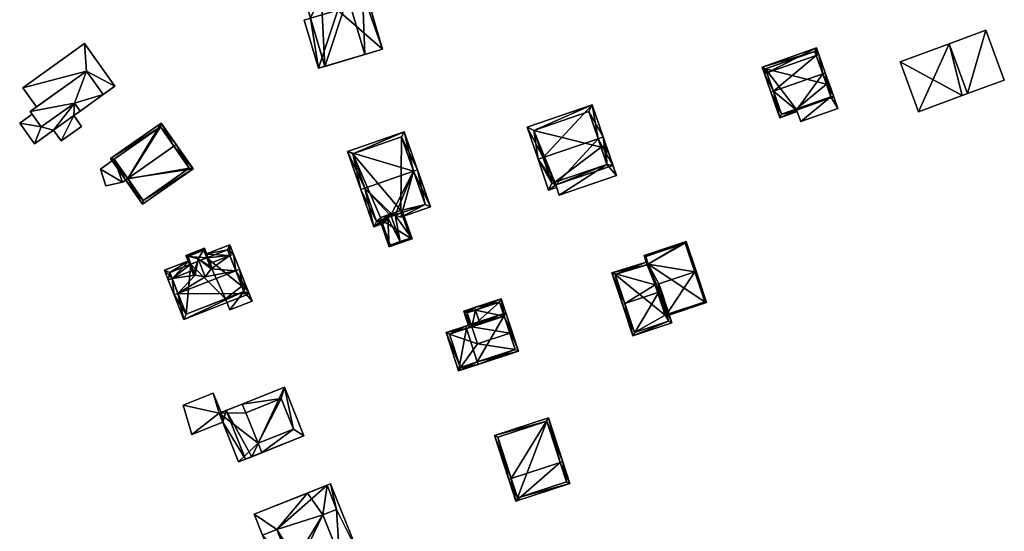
# Model space of a CAD drawing. Header units: inches. Extents: x 2685601 to 2690022, y 1235992 to 1239010.
# Tile 25 of 256: x 2685617 to 2685803, y 1236778 to 1236874. Entities that reach past the tile are written whole.
import ezdxf

# ---------------------------------------------------------------- set-up
doc = ezdxf.new("R2010")
doc.units = ezdxf.units.IN
doc.header["$MEASUREMENT"] = 0
doc.layers.add('Gebaeude Einzelhaus', color=10, linetype='Continuous')
doc.layers.add('Offenes Gebaeude', color=10, linetype='Continuous')

msp = doc.modelspace()

# ---------------------------------------------------------------- meshes
at = {"layer": 'Gebaeude Einzelhaus'}
mesh = msp.add_polyface(dxfattribs=at)
corners = [(2685673.405, 1236864.813, 504.323), (2685674.596, 1236865.165, 504.323), (2685671.911, 1236874.254, 504.323), (2685670.721, 1236873.903, 504.323), (2685681.683, 1236879.101, 504.323), (2685682.139, 1236867.393, 504.323), (2685685.508, 1236868.388, 504.323), (2685678.921, 1236878.286, 504.323), (2685680.685, 1236884.714, 504.323), (2685680.078, 1236884.535, 504.323), (2685678.921, 1236878.286, 507.168), (2685672.684, 1236883.005, 507.168), (2685673.915, 1236878.836, 507.168), (2685679.9, 1236885.136, 507.168), (2685674.596, 1236865.164, 507.168), (2685670.828, 1236877.925, 507.168), (2685682.139, 1236867.393, 507.168), (2685681.683, 1236879.101, 507.168), (2685670.721, 1236873.903, 495.193), (2685671.912, 1236874.254, 495.193), (2685673.405, 1236864.813, 495.193), (2685685.508, 1236868.388, 495.193), (2685682.529, 1236878.47, 501.054), (2685682.529, 1236878.47, 495.193), (2685680.685, 1236884.714, 501.055), (2685680.078, 1236884.535, 501.055), (2685677.073, 1236875.779, 495.193), (2685674.934, 1236883.015, 495.193), (2685680.078, 1236884.535, 495.193), (2685680.685, 1236884.714, 495.193), (2685670.828, 1236877.925, 495.193), (2685673.915, 1236878.836, 495.193), (2685679.985, 1236884.849, 501.055), (2685679.9, 1236885.136, 495.193), (2685679.985, 1236884.849, 495.193), (2685672.684, 1236883.005, 495.193)]
mesh.append_faces([[corners[k] for k in face] for face in [(13, 10, 17), (10, 14, 16), (10, 12, 14), (14, 12, 15), (13, 11, 10), (10, 11, 12), (4, 8, 9), (4, 6, 8), (7, 5, 4), (4, 5, 6), (0, 2, 3), (0, 1, 2)]], dxfattribs={"color": 13})
mesh.append_faces([[corners[k] for k in face] for face in [(27, 34, 28), (27, 33, 34), (27, 35, 33), (30, 31, 19), (19, 31, 26), (26, 31, 27), (27, 31, 35), (12, 11, 31), (31, 11, 35), (11, 13, 35), (35, 13, 33), (33, 32, 34), (32, 9, 25), (9, 17, 4), (33, 13, 32), (32, 13, 9), (9, 13, 17), (17, 10, 4), (4, 10, 7), (10, 16, 7), (7, 16, 5), (14, 1, 16), (16, 1, 5), (14, 2, 1), (2, 30, 19), (14, 15, 2), (2, 15, 30), (15, 12, 30), (30, 12, 31), (23, 28, 29), (23, 27, 28), (21, 26, 23), (23, 26, 27), (21, 20, 26), (26, 20, 19), (19, 20, 18), (24, 25, 8), (8, 25, 9), (8, 22, 24), (22, 21, 23), (8, 6, 22), (22, 6, 21), (5, 21, 6), (1, 20, 5), (5, 20, 21), (1, 0, 20), (0, 3, 20), (20, 3, 18), (3, 2, 18), (18, 2, 19)]], dxfattribs={"color": 41})
mesh = msp.add_polyface(dxfattribs=at)
corners = [(2685795.717, 1236860.038, 477.162), (2685802.65, 1236862.594, 477.162), (2685799.184, 1236871.994, 477.222), (2685792.251, 1236869.438, 477.222), (2685799.184, 1236871.994, 468.931), (2685802.65, 1236862.594, 468.931), (2685792.251, 1236869.438, 468.931), (2685795.717, 1236860.038, 468.931)]
mesh.append_faces([[corners[k] for k in face] for face in [(0, 2, 3), (0, 1, 2)]], dxfattribs={"color": 13})
mesh.append_faces([[corners[k] for k in face] for face in [(6, 4, 7), (7, 4, 5), (0, 5, 1), (0, 7, 5), (2, 4, 3), (3, 4, 6), (2, 1, 4), (4, 1, 5)]], dxfattribs={"color": 41})
mesh = msp.add_polyface(dxfattribs=at)
corners = [(2685786.486, 1236856.634, 482.932), (2685792.251, 1236869.438, 482.932), (2685783.02, 1236866.035, 482.932), (2685795.717, 1236860.038, 482.932), (2685792.251, 1236869.438, 477.222), (2685795.717, 1236860.038, 477.162), (2685792.251, 1236869.438, 468.931), (2685783.02, 1236866.035, 468.931), (2685786.486, 1236856.634, 468.931), (2685794.69, 1236859.659, 468.931), (2685795.717, 1236860.038, 468.931)]
mesh.append_faces([[corners[k] for k in face] for face in [(3, 1, 0), (0, 1, 2)]], dxfattribs={"color": 13})
mesh.append_faces([[corners[k] for k in face] for face in [(6, 9, 7), (7, 9, 8), (6, 10, 9), (0, 5, 3), (5, 9, 10), (0, 8, 5), (5, 8, 9), (0, 2, 8), (8, 2, 7), (4, 2, 1), (4, 7, 2), (4, 6, 7), (5, 4, 3), (3, 4, 1)]], dxfattribs={"color": 41})
mesh = msp.add_polyface(dxfattribs=at)
corners = [(2685768.443, 1236863.778, 490.653), (2685767.691, 1236867.403, 487.239), (2685767.219, 1236867.236, 487.239), (2685768.915, 1236863.945, 490.653), (2685759.133, 1236860.483, 490.653), (2685757.909, 1236863.941, 487.239), (2685757.438, 1236863.774, 487.239), (2685758.661, 1236860.316, 490.653), (2685760.364, 1236855.503, 486.608), (2685763.622, 1236856.655, 486.608), (2685763.516, 1236856.955, 486.86), (2685770.512, 1236859.43, 486.86), (2685767.255, 1236868.634, 486.608), (2685757.001, 1236865.006, 486.608), (2685760.669, 1236856.141, 487.004), (2685769.98, 1236859.435, 487.004), (2685766.95, 1236867.996, 486.849), (2685757.64, 1236864.701, 486.85), (2685766.95, 1236867.996, 475.619), (2685769.144, 1236861.796, 486.86), (2685769.144, 1236861.796, 475.619), (2685769.98, 1236859.435, 486.86), (2685757.64, 1236864.701, 475.619), (2685760.669, 1236856.141, 475.619), (2685763.455, 1236857.127, 486.86), (2685763.455, 1236857.127, 475.619), (2685769.98, 1236859.435, 475.619)]
mesh.append_faces([[corners[k] for k in face] for face in [(6, 4, 7), (6, 5, 4), (13, 17, 6), (6, 17, 5), (1, 16, 12), (12, 16, 13), (13, 16, 17), (1, 2, 16), (10, 15, 11), (11, 15, 3), (3, 15, 0), (8, 14, 9), (9, 14, 10), (10, 14, 15), (8, 7, 14), (14, 7, 4), (3, 0, 1), (1, 0, 2), (5, 13, 6), (1, 12, 2), (2, 12, 5), (5, 12, 13), (8, 4, 7), (0, 11, 3), (8, 10, 4), (4, 10, 0), (0, 10, 11), (8, 9, 10), (4, 6, 7), (4, 5, 6), (0, 2, 4), (4, 2, 5), (3, 1, 0), (0, 1, 2)]], dxfattribs={"color": 13})
mesh.append_faces([[corners[k] for k in face] for face in [(20, 22, 18), (20, 25, 22), (22, 25, 23), (20, 26, 25), (15, 24, 21), (24, 23, 25), (15, 14, 24), (24, 14, 23), (5, 14, 4), (5, 23, 14), (5, 22, 23), (5, 17, 22), (17, 16, 22), (22, 16, 18), (19, 15, 21), (19, 0, 15), (18, 2, 20), (20, 2, 19), (19, 2, 0), (18, 16, 2)]], dxfattribs={"color": 41})
mesh = msp.add_polyface(dxfattribs=at)
corners = [(2685627.419, 1236858.269, 518.808), (2685628.497, 1236856.761, 518.808), (2685632.841, 1236859.867, 518.808), (2685629.71, 1236864.247, 518.808), (2685619.111, 1236856.668, 518.808), (2685621.164, 1236853.796, 518.808), (2685632.841, 1236859.867, 516.666), (2685629.71, 1236864.247, 507.087), (2685629.71, 1236864.247, 516.666), (2685632.841, 1236859.867, 507.087), (2685629.71, 1236864.247, 516.766), (2685632.841, 1236859.867, 516.766), (2685620.309, 1236857.525, 516.666), (2685619.111, 1236856.668, 507.087), (2685620.309, 1236857.525, 516.766), (2685619.472, 1236856.163, 516.666), (2685619.472, 1236856.163, 516.766), (2685621.164, 1236853.796, 507.087), (2685621.164, 1236853.796, 516.666), (2685621.164, 1236853.796, 516.766), (2685627.419, 1236858.269, 507.087), (2685627.419, 1236858.269, 516.666), (2685627.419, 1236858.269, 516.766), (2685628.497, 1236856.761, 516.766), (2685628.497, 1236856.761, 507.087), (2685628.497, 1236856.761, 516.666)]
mesh.append_faces([[corners[k] for k in face] for face in [(0, 4, 5), (0, 3, 4), (0, 2, 3), (0, 1, 2)]], dxfattribs={"color": 13})
mesh.append_faces([[corners[k] for k in face] for face in [(20, 9, 24), (20, 7, 9), (17, 13, 20), (20, 13, 7), (6, 24, 9), (11, 25, 6), (6, 25, 24), (11, 23, 25), (11, 2, 23), (23, 2, 1), (20, 24, 21), (21, 24, 25), (1, 0, 23), (23, 0, 22), (0, 5, 22), (22, 5, 19), (17, 20, 18), (18, 20, 21), (5, 16, 19), (15, 17, 18), (15, 13, 17), (5, 4, 16), (16, 4, 15), (15, 4, 13), (7, 12, 8), (14, 3, 10), (12, 4, 14), (14, 4, 3), (7, 13, 12), (12, 13, 4), (3, 2, 10), (10, 2, 11), (9, 7, 6), (6, 7, 8)]], dxfattribs={"color": 41})
mesh = msp.add_polyface(dxfattribs=at)
corners = [(2685769.98, 1236859.435, 486.86), (2685764.286, 1236854.776, 486.86), (2685771.283, 1236857.253, 486.86), (2685763.516, 1236856.955, 486.86), (2685770.512, 1236859.43, 486.86), (2685769.616, 1236861.963, 486.86), (2685769.144, 1236861.796, 486.86), (2685763.455, 1236857.127, 486.86), (2685769.616, 1236861.963, 475.619), (2685771.283, 1236857.253, 475.619), (2685769.144, 1236861.796, 475.619), (2685764.286, 1236854.776, 475.619), (2685763.455, 1236857.127, 475.619), (2685769.98, 1236859.435, 475.619)]
mesh.append_faces([[corners[k] for k in face] for face in [(3, 0, 7), (0, 5, 6), (0, 4, 5), (0, 2, 4), (3, 1, 0), (0, 1, 2)]], dxfattribs={"color": 13})
mesh.append_faces([[corners[k] for k in face] for face in [(12, 13, 11), (11, 13, 9), (9, 13, 8), (8, 13, 10), (2, 1, 9), (9, 1, 11), (12, 3, 7), (12, 11, 3), (3, 11, 1), (6, 5, 10), (10, 5, 8), (9, 4, 2), (9, 8, 4), (4, 8, 5)]], dxfattribs={"color": 41})
mesh = msp.add_polyface(dxfattribs=at)
corners = [(2685715.742, 1236848.007, 502.243), (2685724.991, 1236857.924, 498.831), (2685712.728, 1236853.726, 498.831), (2685726.114, 1236851.556, 502.243), (2685727.06, 1236851.88, 502.243), (2685714.796, 1236847.683, 502.243), (2685718.121, 1236842.843, 498.748), (2685716.783, 1236841.879, 498.452), (2685718.276, 1236842.39, 498.452), (2685728.891, 1236846.529, 498.748), (2685724.369, 1236856.654, 499.365), (2685713.998, 1236853.104, 499.365), (2685717.405, 1236843.149, 499.07), (2685727.776, 1236846.699, 499.071), (2685726.662, 1236849.954, 498.586), (2685724.369, 1236856.654, 487.203), (2685727.776, 1236846.699, 498.727), (2685726.662, 1236849.954, 487.203), (2685713.998, 1236853.104, 487.203), (2685717.405, 1236843.149, 487.203), (2685717.952, 1236843.336, 498.727), (2685717.952, 1236843.336, 487.203), (2685727.776, 1236846.699, 487.203)]
mesh.append_faces([[corners[k] for k in face] for face in [(7, 6, 8), (6, 13, 9), (9, 13, 4), (4, 13, 3), (7, 12, 6), (6, 12, 13), (7, 5, 12), (12, 5, 0), (1, 11, 2), (2, 11, 5), (5, 11, 0), (4, 10, 1), (1, 10, 11), (4, 3, 10), (3, 9, 4), (5, 6, 0), (0, 6, 3), (3, 6, 9), (5, 7, 6), (6, 7, 8), (0, 2, 5), (4, 1, 3), (3, 1, 0), (0, 1, 2)]], dxfattribs={"color": 13})
mesh.append_faces([[corners[k] for k in face] for face in [(17, 18, 15), (17, 21, 18), (18, 21, 19), (17, 22, 21), (13, 20, 16), (20, 19, 21), (13, 12, 20), (20, 12, 19), (12, 18, 19), (0, 11, 12), (12, 11, 18), (11, 10, 18), (18, 10, 15), (15, 14, 17), (14, 13, 16), (14, 3, 13), (15, 10, 14), (14, 10, 3)]], dxfattribs={"color": 41})
mesh = msp.add_polyface(dxfattribs=at)
corners = [(2685646.169, 1236850.164, 518.504), (2685649.771, 1236845.9, 515.722), (2685646.578, 1236850.451, 518.504), (2685637.481, 1236844.069, 518.504), (2685640.265, 1236839.23, 515.722), (2685637.071, 1236843.781, 518.504), (2685643.75, 1236854.481, 516.102), (2685634.244, 1236847.813, 516.102), (2685649.075, 1236846.023, 515.972), (2685640.388, 1236839.926, 515.972), (2685643.628, 1236853.785, 516.346), (2685634.94, 1236847.69, 516.346), (2685643.628, 1236853.785, 505.602), (2685649.075, 1236846.023, 505.602), (2685634.94, 1236847.69, 505.602), (2685637.521, 1236844.012, 513.356), (2685640.388, 1236839.926, 505.602), (2685634.942, 1236847.687, 512.85), (2685634.942, 1236847.687, 505.602), (2685637.521, 1236844.012, 505.602)]
mesh.append_faces([[corners[k] for k in face] for face in [(3, 9, 5), (11, 3, 5), (5, 9, 4), (10, 11, 7), (7, 11, 5), (6, 10, 7), (0, 10, 2), (8, 0, 2), (2, 10, 6), (1, 9, 8), (4, 9, 1), (1, 8, 2), (3, 7, 5), (2, 6, 0), (0, 6, 3), (3, 6, 7), (4, 3, 5), (4, 1, 3), (3, 1, 0), (0, 1, 2)]], dxfattribs={"color": 13})
mesh.append_faces([[corners[k] for k in face] for face in [(12, 18, 14), (13, 19, 12), (12, 19, 18), (13, 16, 19), (8, 9, 13), (13, 9, 16), (16, 15, 19), (17, 14, 18), (15, 11, 17), (17, 11, 14), (15, 3, 11), (16, 9, 15), (15, 9, 3), (11, 10, 14), (14, 10, 12), (0, 8, 10), (10, 8, 12), (12, 8, 13)]], dxfattribs={"color": 41})
mesh = msp.add_polyface(dxfattribs=at)
corners = [(2685691.336, 1236845.456, 508.255), (2685689.539, 1236852.859, 505.093), (2685678.905, 1236849.135, 505.093), (2685692.044, 1236845.704, 508.255), (2685682.118, 1236842.229, 508.255), (2685681.41, 1236841.981, 508.255), (2685683.864, 1236834.975, 504.841), (2685685.877, 1236835.68, 504.841), (2685686.46, 1236836.679, 505.186), (2685686.815, 1236837.286, 505.396), (2685687.189, 1236837.417, 505.396), (2685687.849, 1236837.165, 505.186), (2685688.935, 1236836.751, 504.841), (2685694.498, 1236838.699, 504.841), (2685689.079, 1236851.903, 505.406), (2685679.861, 1236848.675, 505.406), (2685684.324, 1236835.931, 505.186), (2685693.541, 1236839.159, 505.186), (2685693.541, 1236839.159, 496.443), (2685689.079, 1236851.903, 496.443), (2685679.861, 1236848.675, 496.443), (2685684.324, 1236835.931, 496.443), (2685685.256, 1236836.257, 504.686), (2685685.256, 1236836.257, 496.443), (2685689.065, 1236837.592, 504.685), (2685689.065, 1236837.592, 496.443), (2685688.915, 1236838.021, 496.443), (2685685.105, 1236836.688, 496.443)]
mesh.append_faces([[corners[k] for k in face] for face in [(17, 12, 11), (17, 13, 12), (17, 3, 13), (17, 0, 3), (6, 16, 7), (7, 16, 8), (6, 5, 16), (16, 5, 4), (1, 15, 2), (2, 15, 5), (5, 15, 4), (3, 14, 1), (1, 14, 15), (3, 0, 14), (6, 4, 5), (0, 13, 3), (0, 12, 13), (0, 11, 12), (4, 10, 0), (0, 10, 11), (6, 9, 4), (4, 9, 10), (6, 8, 9), (6, 7, 8), (0, 2, 4), (4, 2, 5), (3, 1, 0), (0, 1, 2)]], dxfattribs={"color": 13})
mesh.append_faces([[corners[k] for k in face] for face in [(20, 27, 21), (21, 27, 23), (18, 26, 19), (19, 26, 20), (20, 26, 27), (18, 25, 26), (18, 24, 25), (18, 17, 24), (24, 17, 11), (22, 21, 23), (8, 16, 22), (22, 16, 21), (4, 21, 16), (4, 20, 21), (4, 15, 20), (15, 14, 20), (20, 14, 19), (0, 19, 14), (0, 18, 19), (0, 17, 18)]], dxfattribs={"color": 41})
mesh = msp.add_polyface(dxfattribs=at)
corners = [(2685727.609, 1236850.278, 498.586), (2685726.662, 1236849.954, 498.586), (2685727.776, 1236846.699, 498.727), (2685718.121, 1236842.843, 498.748), (2685717.952, 1236843.336, 498.727), (2685718.778, 1236840.925, 498.831), (2685729.548, 1236844.611, 498.831), (2685728.891, 1236846.529, 498.748), (2685727.609, 1236850.278, 487.203), (2685729.548, 1236844.611, 487.203), (2685726.662, 1236849.954, 487.203), (2685718.778, 1236840.925, 487.203), (2685717.952, 1236843.336, 487.203), (2685727.776, 1236846.699, 487.203)]
mesh.append_faces([[corners[k] for k in face] for face in [(0, 2, 7), (7, 2, 6), (6, 2, 5), (5, 2, 3), (3, 2, 4), (0, 1, 2)]], dxfattribs={"color": 13})
mesh.append_faces([[corners[k] for k in face] for face in [(12, 13, 11), (11, 13, 9), (9, 13, 8), (8, 13, 10), (6, 5, 9), (9, 5, 11), (11, 3, 12), (12, 3, 4), (11, 5, 3), (1, 0, 10), (10, 0, 8), (9, 7, 6), (9, 8, 7), (7, 8, 0)]], dxfattribs={"color": 41})
mesh = msp.add_polyface(dxfattribs=at)
corners = [(2685632.308, 1236845.838, 512.85), (2685633.349, 1236842.649, 513.212), (2685636.506, 1236843.396, 513.347), (2685634.942, 1236847.687, 512.85), (2685637.521, 1236844.012, 513.356), (2685632.308, 1236845.838, 505.602), (2685634.942, 1236847.687, 505.602), (2685633.349, 1236842.649, 505.602), (2685637.521, 1236844.012, 505.602), (2685636.506, 1236843.396, 505.602)]
mesh.append_faces([[corners[k] for k in face] for face in [(0, 2, 3), (3, 2, 4), (0, 1, 2)]], dxfattribs={"color": 13})
mesh.append_faces([[corners[k] for k in face] for face in [(6, 9, 5), (5, 9, 7), (6, 8, 9), (2, 1, 9), (9, 1, 7), (9, 8, 2), (2, 8, 4), (1, 0, 7), (7, 0, 5), (5, 3, 6), (5, 0, 3)]], dxfattribs={"color": 41})
mesh = msp.add_polyface(dxfattribs=at)
corners = [(2685685.256, 1236836.257, 504.686), (2685685.019, 1236836.175, 504.588), (2685686.763, 1236831.196, 504.588), (2685688.811, 1236832.179, 505.473), (2685688.894, 1236831.943, 505.473), (2685686.46, 1236836.679, 505.186), (2685687.001, 1236837.351, 505.473), (2685686.815, 1236837.286, 505.396), (2685686.945, 1236837.51, 505.473), (2685691.045, 1236832.696, 504.588), (2685689.065, 1236837.592, 504.685), (2685689.302, 1236837.674, 504.588), (2685687.849, 1236837.165, 505.186), (2685687.189, 1236837.417, 505.396), (2685690.726, 1236832.85, 504.685), (2685686.916, 1236831.515, 504.686), (2685686.916, 1236831.515, 496.443), (2685690.726, 1236832.85, 496.443), (2685689.065, 1236837.592, 496.443), (2685685.256, 1236836.257, 496.443), (2685685.105, 1236836.688, 496.443), (2685688.915, 1236838.021, 496.443)]
mesh.append_faces([[corners[k] for k in face] for face in [(15, 1, 0), (15, 2, 1), (15, 4, 2), (15, 3, 4), (6, 7, 8), (6, 8, 13), (4, 14, 9), (9, 14, 11), (11, 14, 10), (4, 3, 14), (6, 13, 8), (3, 12, 6), (6, 12, 13), (3, 9, 12), (12, 9, 10), (10, 9, 11), (3, 4, 9), (5, 6, 7), (7, 6, 8), (5, 3, 6), (0, 2, 5), (5, 2, 3), (3, 2, 4), (0, 1, 2)]], dxfattribs={"color": 13})
mesh.append_faces([[corners[k] for k in face] for face in [(18, 20, 21), (17, 19, 18), (18, 19, 20), (17, 16, 19), (16, 15, 19), (19, 15, 0), (6, 13, 7), (17, 18, 14), (14, 18, 10), (14, 16, 17), (14, 15, 16), (14, 3, 15)]], dxfattribs={"color": 41})
mesh = msp.add_polyface(dxfattribs=at)
corners = [(2685657.839, 1236826.685, 519.594), (2685657.421, 1236829.8, 516.182), (2685656.724, 1236829.526, 516.182), (2685658.538, 1236826.959, 519.594), (2685653.176, 1236827.049, 517.311), (2685652.807, 1236827.988, 516.182), (2685652.081, 1236825.517, 518.456), (2685646.93, 1236822.399, 519.594), (2685650.151, 1236825.868, 517.303), (2685645.814, 1236825.242, 516.182), (2685649.784, 1236826.801, 516.182), (2685646.231, 1236822.125, 519.594), (2685645.115, 1236824.968, 516.182), (2685648.039, 1236817.521, 515.234), (2685660.345, 1236822.354, 515.234), (2685649.079, 1236828.596, 515.234), (2685644.41, 1236826.763, 515.234), (2685649.353, 1236827.898, 515.603), (2685656.716, 1236831.595, 515.234), (2685652.102, 1236829.783, 515.234), (2685652.377, 1236829.085, 515.603), (2685648.463, 1236818.494, 515.896), (2685659.373, 1236822.778, 515.895), (2685656.293, 1236830.623, 515.603), (2685645.383, 1236826.339, 515.603), (2685658.975, 1236823.792, 513.337), (2685656.293, 1236830.623, 504.448), (2685659.373, 1236822.778, 513.337), (2685658.975, 1236823.792, 504.448), (2685652.377, 1236829.085, 504.448), (2685645.383, 1236826.339, 504.448), (2685649.353, 1236827.898, 504.448), (2685648.463, 1236818.494, 504.448), (2685655.906, 1236821.417, 513.337), (2685655.906, 1236821.417, 504.448), (2685659.373, 1236822.778, 504.448)]
mesh.append_faces([[corners[k] for k in face] for face in [(12, 9, 11), (11, 9, 7), (24, 15, 17), (24, 16, 15), (24, 12, 16), (24, 9, 12), (1, 23, 18), (18, 23, 19), (19, 23, 20), (1, 2, 23), (14, 22, 3), (3, 22, 0), (21, 11, 7), (14, 13, 22), (22, 13, 21), (21, 13, 11), (3, 0, 1), (1, 0, 2), (2, 20, 5), (2, 19, 20), (1, 18, 2), (2, 18, 19), (17, 9, 10), (9, 16, 12), (17, 15, 9), (9, 15, 16), (7, 14, 0), (0, 14, 3), (11, 13, 7), (7, 13, 14), (7, 9, 11), (11, 9, 12), (7, 8, 9), (9, 8, 10), (0, 6, 7), (7, 6, 8), (0, 4, 6), (0, 2, 4), (4, 2, 5), (3, 1, 0), (0, 1, 2)]], dxfattribs={"color": 13})
mesh.append_faces([[corners[k] for k in face] for face in [(28, 29, 26), (31, 32, 30), (28, 34, 29), (29, 34, 31), (31, 34, 32), (28, 35, 34), (22, 33, 27), (33, 32, 34), (22, 21, 33), (33, 21, 32), (9, 21, 7), (9, 32, 21), (9, 30, 32), (9, 24, 30), (30, 17, 31), (30, 24, 17), (26, 29, 23), (23, 29, 20), (26, 25, 28), (25, 22, 27), (25, 2, 22), (22, 2, 0), (26, 23, 25), (25, 23, 2)]], dxfattribs={"color": 41})
mesh = msp.add_polyface(dxfattribs=at)
corners = [(2685735.569, 1236827.893, 494.048), (2685734.758, 1236829.526, 492.352), (2685735.171, 1236828.293, 493.573), (2685742.694, 1236832.185, 492.352), (2685735.33, 1236827.819, 494.043), (2685737.086, 1236824.076, 497.899), (2685736.872, 1236824.004, 497.899), (2685737.561, 1236824.235, 497.899), (2685744.333, 1236826.505, 497.899), (2685744.57, 1236826.584, 497.899), (2685738.981, 1236818.422, 492.454), (2685746.544, 1236820.693, 492.226), (2685739.06, 1236818.185, 492.226), (2685742.536, 1236831.869, 492.586), (2685735.074, 1236829.369, 492.586), (2685746.228, 1236820.85, 492.454), (2685742.536, 1236831.869, 484.929), (2685746.228, 1236820.85, 484.929), (2685735.074, 1236829.369, 484.929), (2685735.569, 1236827.893, 484.929), (2685738.981, 1236818.422, 484.929), (2685738.766, 1236818.35, 484.929)]
mesh.append_faces([[corners[k] for k in face] for face in [(12, 15, 11), (11, 15, 9), (9, 15, 8), (12, 10, 15), (2, 0, 4), (1, 14, 2), (2, 14, 0), (1, 13, 14), (13, 9, 8), (1, 3, 13), (13, 3, 9), (8, 11, 9), (7, 10, 8), (8, 10, 11), (11, 10, 12), (7, 5, 10), (3, 8, 9), (3, 0, 8), (8, 0, 7), (7, 0, 5), (5, 0, 6), (0, 2, 4), (3, 1, 0), (0, 1, 2)]], dxfattribs={"color": 13})
mesh.append_faces([[corners[k] for k in face] for face in [(20, 19, 17), (17, 19, 16), (16, 19, 18), (20, 21, 19), (17, 15, 20), (20, 15, 10), (0, 14, 19), (19, 14, 18), (14, 13, 18), (18, 13, 16), (8, 15, 13), (13, 15, 16), (16, 15, 17)]], dxfattribs={"color": 41})
mesh = msp.add_polyface(dxfattribs=at)
corners = [(2685651.724, 1236830.559, 517.361), (2685653.349, 1236827.29, 517.13), (2685651.929, 1236830.908, 517.13), (2685650.751, 1236828.903, 518.456), (2685653.176, 1236827.049, 517.311), (2685652.081, 1236825.517, 518.456), (2685649.862, 1236825.921, 517.13), (2685650.151, 1236825.868, 517.303), (2685648.844, 1236829.427, 517.362), (2685648.441, 1236829.538, 517.13), (2685651.788, 1236830.584, 517.311), (2685648.765, 1236829.396, 517.303), (2685652.807, 1236827.988, 516.182), (2685652.377, 1236829.085, 515.603), (2685651.788, 1236830.584, 504.448), (2685652.377, 1236829.085, 504.448), (2685648.765, 1236829.396, 504.448), (2685649.353, 1236827.898, 515.603), (2685649.784, 1236826.801, 516.182), (2685649.353, 1236827.898, 504.448)]
mesh.append_faces([[corners[k] for k in face] for face in [(9, 11, 6), (6, 11, 7), (9, 8, 11), (2, 8, 9), (2, 0, 8), (10, 1, 4), (10, 2, 1), (10, 0, 2), (2, 8, 0), (0, 8, 3), (2, 9, 8), (3, 7, 5), (9, 6, 8), (8, 6, 3), (3, 6, 7), (4, 3, 5), (4, 1, 3), (3, 1, 0), (0, 1, 2)]], dxfattribs={"color": 13})
mesh.append_faces([[corners[k] for k in face] for face in [(15, 16, 14), (15, 19, 16), (17, 16, 19), (7, 11, 18), (18, 11, 17), (17, 11, 16), (11, 14, 16), (8, 10, 11), (11, 10, 14), (8, 0, 10), (14, 13, 15), (14, 10, 13), (13, 10, 12), (12, 10, 4)]], dxfattribs={"color": 41})
mesh = msp.add_polyface(dxfattribs=at)
corners = [(2685735.33, 1236827.819, 494.043), (2685736.872, 1236824.004, 497.899), (2685735.569, 1236827.893, 494.048), (2685728.689, 1236826.274, 493.436), (2685731.149, 1236820.509, 499.304), (2685737.562, 1236822.657, 499.304), (2685737.086, 1236824.076, 497.899), (2685735.171, 1236828.293, 493.573), (2685730.675, 1236820.35, 499.303), (2685737.561, 1236824.235, 497.899), (2685738.036, 1236822.816, 499.304), (2685732.663, 1236814.42, 493.489), (2685740.023, 1236816.886, 493.489), (2685732.978, 1236815.053, 493.954), (2685739.39, 1236817.201, 493.954), (2685729.325, 1236825.949, 493.915), (2685738.981, 1236818.422, 492.454), (2685739.39, 1236817.201, 484.929), (2685738.981, 1236818.422, 484.929), (2685729.325, 1236825.949, 484.929), (2685735.569, 1236827.893, 484.929), (2685732.978, 1236815.053, 484.929), (2685738.766, 1236818.35, 484.929)]
mesh.append_faces([[corners[k] for k in face] for face in [(8, 15, 4), (15, 7, 0), (8, 3, 15), (15, 3, 7), (9, 5, 6), (9, 10, 5), (11, 14, 12), (12, 14, 10), (10, 14, 5), (11, 13, 14), (11, 8, 13), (13, 8, 4), (5, 12, 10), (8, 11, 4), (4, 11, 5), (5, 11, 12), (6, 5, 9), (9, 5, 10), (4, 3, 8), (3, 0, 7), (6, 1, 5), (5, 1, 4), (4, 1, 3), (3, 1, 0), (0, 1, 2)]], dxfattribs={"color": 13})
mesh.append_faces([[corners[k] for k in face] for face in [(17, 22, 18), (22, 19, 20), (17, 21, 22), (22, 21, 19), (14, 13, 17), (17, 13, 21), (4, 15, 13), (13, 15, 21), (21, 15, 19), (19, 0, 20), (20, 0, 2), (19, 15, 0), (5, 16, 6), (16, 17, 18), (5, 14, 16), (16, 14, 17)]], dxfattribs={"color": 41})
mesh = msp.add_polyface(dxfattribs=at)
corners = [(2685659.373, 1236822.778, 513.337), (2685656.729, 1236819.321, 513.337), (2685660.894, 1236820.956, 513.337), (2685655.906, 1236821.417, 513.337), (2685659.673, 1236824.066, 513.337), (2685658.975, 1236823.792, 513.337), (2685658.975, 1236823.792, 504.448), (2685659.673, 1236824.066, 504.448), (2685656.729, 1236819.321, 504.448), (2685655.906, 1236821.417, 504.448), (2685660.894, 1236820.956, 504.448), (2685659.373, 1236822.778, 504.448)]
mesh.append_faces([[corners[k] for k in face] for face in [(0, 4, 5), (0, 2, 4), (3, 1, 0), (0, 1, 2)]], dxfattribs={"color": 13})
mesh.append_faces([[corners[k] for k in face] for face in [(7, 11, 6), (11, 8, 9), (7, 10, 11), (11, 10, 8), (4, 2, 7), (7, 2, 10), (2, 1, 10), (10, 1, 8), (9, 8, 3), (3, 8, 1), (5, 4, 6), (6, 4, 7)]], dxfattribs={"color": 41})
mesh = msp.add_polyface(dxfattribs=at)
corners = [(2685702.308, 1236816.119, 503.707), (2685700.805, 1236819.096, 503.175), (2685701.832, 1236815.963, 503.175), (2685702.996, 1236819.289, 505.45), (2685702.84, 1236819.764, 505.45), (2685703.867, 1236816.63, 505.45), (2685710.089, 1236814.623, 503.175), (2685708.416, 1236818.12, 503.39), (2685709.458, 1236814.943, 503.39), (2685707.864, 1236821.41, 503.175), (2685709.614, 1236814.467, 503.39), (2685707.544, 1236820.779, 503.39), (2685701.436, 1236818.778, 503.707), (2685709.458, 1236814.943, 494.452), (2685707.544, 1236820.779, 494.452), (2685701.436, 1236818.778, 494.452), (2685702.308, 1236816.119, 494.452), (2685703.35, 1236812.94, 494.452)]
mesh.append_faces([[corners[k] for k in face] for face in [(4, 12, 1), (1, 12, 2), (2, 12, 0), (4, 3, 12), (7, 6, 8), (8, 6, 10), (7, 9, 6), (7, 11, 9), (9, 11, 4), (4, 11, 3), (3, 9, 4), (6, 8, 10), (5, 7, 3), (3, 7, 9), (9, 7, 6), (6, 7, 8), (3, 0, 5), (4, 1, 3), (3, 1, 0), (0, 1, 2)]], dxfattribs={"color": 13})
mesh.append_faces([[corners[k] for k in face] for face in [(13, 16, 14), (14, 16, 15), (13, 17, 16), (15, 16, 12), (12, 16, 0), (3, 11, 12), (12, 11, 15), (15, 11, 14), (7, 14, 11), (7, 13, 14), (7, 8, 13)]], dxfattribs={"color": 41})
mesh = msp.add_polyface(dxfattribs=at)
corners = [(2685701.279, 1236815.781, 507.37), (2685697.47, 1236815.059, 502.628), (2685699.83, 1236807.861, 502.628), (2685701.123, 1236816.256, 507.37), (2685703.327, 1236809.533, 507.37), (2685703.483, 1236809.058, 507.37), (2685711.095, 1236811.554, 504.905), (2685708.735, 1236818.751, 504.905), (2685698.101, 1236814.74, 503.245), (2685700.15, 1236808.493, 503.246), (2685710.464, 1236811.873, 505.059), (2685708.416, 1236818.12, 505.059), (2685710.464, 1236811.873, 494.452), (2685700.15, 1236808.493, 494.452), (2685709.458, 1236814.943, 503.39), (2685709.458, 1236814.943, 494.452), (2685708.416, 1236818.12, 503.39), (2685702.308, 1236816.119, 503.707), (2685702.308, 1236816.119, 494.452), (2685698.101, 1236814.74, 494.452), (2685703.867, 1236816.63, 505.45), (2685703.35, 1236812.94, 494.452)]
mesh.append_faces([[corners[k] for k in face] for face in [(6, 11, 7), (7, 11, 3), (3, 11, 0), (5, 10, 6), (6, 10, 11), (5, 4, 10), (1, 9, 2), (2, 9, 5), (5, 9, 4), (1, 8, 9), (1, 3, 8), (8, 3, 0), (4, 7, 0), (0, 7, 3), (5, 6, 4), (4, 6, 7), (0, 2, 4), (4, 2, 5), (3, 1, 0), (0, 1, 2)]], dxfattribs={"color": 13})
mesh.append_faces([[corners[k] for k in face] for face in [(12, 21, 15), (21, 19, 18), (12, 13, 21), (21, 13, 19), (9, 8, 13), (13, 8, 19), (20, 11, 16), (17, 0, 20), (20, 0, 11), (19, 8, 18), (18, 8, 17), (17, 8, 0), (10, 14, 11), (11, 14, 16), (10, 12, 14), (14, 12, 15), (4, 9, 10), (10, 9, 12), (12, 9, 13)]], dxfattribs={"color": 41})
mesh = msp.add_polyface(dxfattribs=at)
corners = [(2685667.01, 1236804.769, 513.301), (2685666.397, 1236802.603, 513.301), (2685668.697, 1236796.848, 513.301), (2685659.034, 1236801.581, 513.301), (2685659.696, 1236799.925, 513.301), (2685662.762, 1236792.439, 513.301), (2685662.06, 1236794.195, 513.301), (2685670.674, 1236795.602, 513.301), (2685662.06, 1236794.195, 515.591), (2685668.697, 1236796.848, 515.591), (2685666.397, 1236802.603, 515.591), (2685659.696, 1236799.925, 515.591), (2685654.699, 1236799.849, 515.591), (2685659.034, 1236801.581, 515.591), (2685658.363, 1236790.681, 515.591), (2685662.762, 1236792.439, 515.591), (2685660.827, 1236791.666, 503.274), (2685659.662, 1236791.2, 513.301), (2685659.662, 1236791.2, 503.274), (2685670.674, 1236795.602, 503.274), (2685667.01, 1236804.769, 503.274), (2685655.998, 1236800.368, 503.274), (2685655.998, 1236800.368, 513.301), (2685658.363, 1236790.681, 503.274), (2685655.049, 1236799.989, 510.142), (2685654.699, 1236799.849, 510.142), (2685655.049, 1236799.988, 503.274), (2685655.372, 1236798.165, 510.142), (2685655.372, 1236798.165, 503.274), (2685654.699, 1236799.849, 503.274)]
mesh.append_faces([[corners[k] for k in face] for face in [(8, 14, 15), (8, 12, 14), (8, 11, 12), (12, 11, 13), (8, 10, 11), (8, 9, 10), (0, 2, 7), (7, 2, 5), (5, 2, 6), (4, 1, 3), (3, 1, 0), (0, 1, 2)]], dxfattribs={"color": 13})
mesh.append_faces([[corners[k] for k in face] for face in [(26, 28, 29), (28, 18, 23), (26, 21, 28), (28, 21, 18), (23, 27, 28), (27, 12, 25), (23, 14, 27), (27, 14, 12), (24, 21, 26), (13, 22, 12), (12, 22, 25), (25, 22, 24), (24, 22, 21), (13, 3, 22), (4, 3, 11), (11, 3, 13), (11, 10, 4), (4, 10, 1), (2, 1, 9), (9, 1, 10), (9, 8, 2), (2, 8, 6), (8, 15, 6), (6, 15, 5), (15, 17, 5), (17, 23, 18), (15, 14, 17), (17, 14, 23), (16, 20, 19), (16, 21, 20), (16, 18, 21), (3, 21, 22), (3, 20, 21), (3, 0, 20), (0, 7, 20), (20, 7, 19), (5, 19, 7), (5, 16, 19), (5, 17, 16), (16, 17, 18)]], dxfattribs={"color": 41})
mesh = msp.add_polyface(dxfattribs=at)
corners = [(2685654.699, 1236799.849, 510.142), (2685649.533, 1236795.852, 510.142), (2685655.372, 1236798.165, 510.142), (2685647.893, 1236801.368, 510.142), (2685653.587, 1236803.644, 510.142), (2685655.049, 1236799.989, 510.142), (2685653.587, 1236803.644, 503.274), (2685655.049, 1236799.988, 503.274), (2685647.893, 1236801.368, 503.274), (2685649.533, 1236795.852, 503.274), (2685655.372, 1236798.165, 503.274), (2685654.699, 1236799.849, 503.274)]
mesh.append_faces([[corners[k] for k in face] for face in [(3, 0, 4), (4, 0, 5), (3, 1, 0), (0, 1, 2)]], dxfattribs={"color": 13})
mesh.append_faces([[corners[k] for k in face] for face in [(7, 11, 6), (6, 11, 8), (8, 11, 9), (9, 11, 10), (9, 10, 1), (1, 10, 2), (1, 3, 9), (9, 3, 8), (3, 4, 8), (8, 4, 6), (6, 5, 7), (6, 4, 5)]], dxfattribs={"color": 41})
mesh = msp.add_polyface(dxfattribs=at)
corners = [(2685709.74, 1236787.551, 503.482), (2685706.568, 1236795.639, 500.637), (2685709.264, 1236787.395, 503.482), (2685716.735, 1236798.964, 500.637), (2685718.956, 1236790.565, 503.482), (2685719.431, 1236790.72, 503.482), (2685720.77, 1236786.626, 502.345), (2685710.603, 1236783.303, 502.345), (2685716.415, 1236798.333, 500.801), (2685707.199, 1236795.319, 500.801), (2685710.923, 1236783.933, 502.477), (2685720.139, 1236786.946, 502.477), (2685720.139, 1236786.946, 492.349), (2685716.415, 1236798.333, 492.349), (2685707.199, 1236795.319, 492.349), (2685710.923, 1236783.933, 492.349)]
mesh.append_faces([[corners[k] for k in face] for face in [(4, 8, 5), (11, 4, 5), (6, 10, 11), (6, 11, 5), (7, 10, 6), (0, 10, 2), (9, 0, 2), (2, 10, 7), (8, 9, 1), (1, 9, 2), (5, 8, 3), (3, 8, 1), (7, 0, 2), (7, 4, 0), (7, 6, 4), (4, 6, 5), (3, 4, 5), (3, 0, 4), (3, 1, 0), (0, 1, 2)]], dxfattribs={"color": 13})
mesh.append_faces([[corners[k] for k in face] for face in [(13, 15, 14), (12, 15, 13), (10, 15, 12), (10, 12, 11), (14, 15, 0), (0, 15, 10), (9, 14, 0), (13, 14, 8), (8, 14, 9), (12, 13, 4), (4, 13, 8), (11, 12, 4)]], dxfattribs={"color": 41})
mesh = msp.add_polyface(dxfattribs=at)
corners = [(2685674.245, 1236780.714, 514.285), (2685676.826, 1236781.739, 514.285), (2685675.024, 1236786.276, 514.285), (2685665.583, 1236777.931, 514.285), (2685661.316, 1236780.83, 514.285), (2685662.893, 1236776.863, 514.285), (2685668.31, 1236771.068, 514.285), (2685677.371, 1236772.848, 514.285), (2685668.31, 1236771.068, 511.536), (2685662.893, 1236776.863, 511.536), (2685665.716, 1236769.758, 511.536), (2685665.583, 1236777.931, 511.536), (2685669.696, 1236771.34, 511.536), (2685676.826, 1236781.739, 511.156), (2685675.703, 1236786.546, 511.156), (2685675.024, 1236786.276, 511.156), (2685680.873, 1236773.535, 511.156), (2685677.371, 1236772.848, 511.156), (2685674.245, 1236780.714, 511.156), (2685675.024, 1236786.276, 501.967), (2685671.315, 1236784.802, 501.967), (2685661.316, 1236780.83, 501.967), (2685662.893, 1236776.863, 501.967), (2685669.696, 1236771.34, 501.967), (2685677.371, 1236772.848, 501.967), (2685665.583, 1236777.931, 501.967), (2685674.245, 1236780.714, 501.967), (2685676.826, 1236781.739, 501.967), (2685668.31, 1236771.068, 501.967), (2685665.716, 1236769.758, 501.967), (2685680.873, 1236773.535, 501.967), (2685675.703, 1236786.546, 501.967)]
mesh.append_faces([[corners[k] for k in face] for face in [(16, 13, 17), (17, 13, 18), (16, 14, 13), (13, 14, 15), (8, 10, 12), (11, 9, 8), (8, 9, 10), (0, 6, 7), (0, 3, 6), (3, 4, 5), (0, 2, 3), (3, 2, 4), (0, 1, 2)]], dxfattribs={"color": 13})
mesh.append_faces([[corners[k] for k in face] for face in [(31, 27, 19), (27, 24, 26), (31, 30, 27), (27, 30, 24), (14, 31, 15), (15, 31, 19), (14, 16, 31), (31, 16, 30), (17, 30, 16), (17, 24, 30), (29, 28, 23), (29, 22, 28), (28, 22, 25), (12, 10, 23), (23, 10, 29), (10, 9, 29), (29, 9, 22), (25, 23, 28), (25, 26, 23), (23, 26, 24), (26, 19, 27), (25, 20, 26), (26, 20, 19), (22, 21, 25), (25, 21, 20), (17, 23, 24), (17, 12, 23), (12, 6, 8), (17, 7, 12), (12, 7, 6), (6, 3, 8), (8, 3, 11), (9, 11, 5), (5, 11, 3), (9, 21, 22), (5, 4, 9), (9, 4, 21), (15, 4, 2), (15, 20, 4), (4, 20, 21), (15, 19, 20), (13, 15, 1), (1, 15, 2), (1, 0, 13), (13, 0, 18), (0, 7, 18), (18, 7, 17)]], dxfattribs={"color": 41})
at = {"layer": 'Offenes Gebaeude'}
mesh = msp.add_polyface(dxfattribs=at)
corners = [(2685621.164, 1236853.796, 516.766), (2685617.112, 1236854.475, 516.766), (2685619.882, 1236850.601, 516.766), (2685619.472, 1236856.163, 516.766), (2685623.453, 1236853.154, 516.766), (2685627.31, 1236855.912, 516.766), (2685624.907, 1236851.121, 516.766), (2685627.419, 1236858.269, 516.766), (2685628.764, 1236853.879, 516.766), (2685628.497, 1236856.761, 516.766), (2685629.71, 1236864.247, 516.766), (2685629.345, 1236869.454, 516.766), (2685617.722, 1236861.143, 516.766), (2685635.063, 1236861.456, 516.766), (2685620.309, 1236857.525, 516.766), (2685632.841, 1236859.867, 516.766), (2685627.31, 1236855.912, 516.666), (2685628.764, 1236853.879, 516.666), (2685628.497, 1236856.761, 516.666), (2685632.841, 1236859.867, 516.666), (2685635.063, 1236861.456, 516.666), (2685629.345, 1236869.454, 516.666), (2685617.722, 1236861.143, 516.666), (2685620.309, 1236857.525, 516.666), (2685617.112, 1236854.475, 516.666), (2685619.472, 1236856.163, 516.666), (2685619.882, 1236850.601, 516.666), (2685623.453, 1236853.154, 516.666), (2685624.907, 1236851.121, 516.666), (2685629.71, 1236864.247, 516.666), (2685627.419, 1236858.269, 516.666), (2685621.164, 1236853.796, 516.666)]
mesh.append_faces([[corners[k] for k in face] for face in [(13, 10, 15), (10, 12, 14), (13, 11, 10), (10, 11, 12), (7, 5, 9), (5, 6, 8), (0, 4, 7), (7, 4, 5), (5, 4, 6), (0, 2, 4), (3, 1, 0), (0, 1, 2)]], dxfattribs={"color": 13})
mesh.append_faces([[corners[k] for k in face] for face in [(31, 24, 25), (31, 26, 24), (30, 27, 31), (31, 27, 26), (18, 16, 30), (30, 16, 27), (27, 16, 28), (28, 16, 17), (22, 29, 23), (29, 20, 19), (22, 21, 29), (29, 21, 20), (8, 6, 17), (17, 6, 28), (6, 4, 28), (28, 4, 27), (4, 2, 27), (27, 2, 26), (2, 1, 26), (26, 1, 24), (24, 3, 25), (24, 1, 3), (22, 23, 12), (12, 23, 14), (12, 11, 22), (22, 11, 21), (11, 13, 21), (21, 13, 20), (15, 20, 13), (15, 19, 20), (5, 18, 9), (5, 16, 18), (5, 8, 16), (16, 8, 17)]], dxfattribs={"color": 41})

doc.saveas('drawing.dxf')
